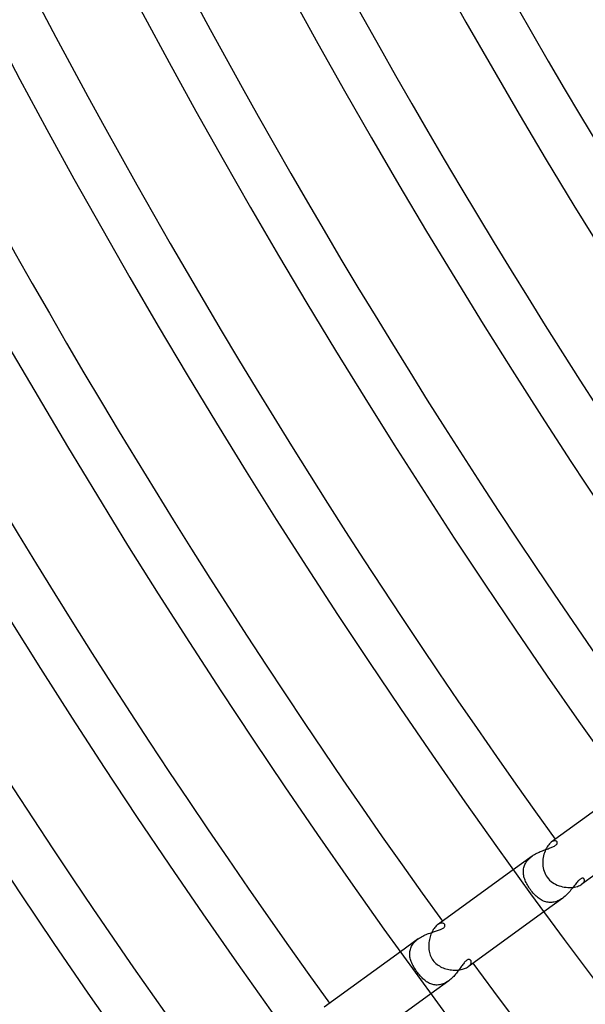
# Model space of a CAD drawing. Header units: millimetres. Extents: x -660 to 660, y -630 to 630.
# Tile 4 of 131: x -475 to -431, y -325 to -250. Entities that reach past the tile are written whole.
import ezdxf

# ---------------------------------------------------------------- set-up
doc = ezdxf.new("R2010")
doc.units = ezdxf.units.MM
doc.layers.add('HIDDEN', color=7, linetype='Continuous')
doc.layers.add('THICK', color=7, linetype='Continuous')

msp = doc.modelspace()

# ---------------------------------------------------------------- linework, layer by layer
at = {"layer": 'HIDDEN'}
for p, q in [((-434.6, -313.508), (-434.515, -313.478)), ((-434.515, -313.478), (-434.432, -313.448)), ((-434.432, -313.448), (-434.35, -313.42)), ((-434.35, -313.42), (-434.271, -313.392)), ((-434.271, -313.392), (-434.195, -313.364)), ((-434.195, -313.364), (-434.121, -313.336)), ((-434.121, -313.336), (-434.051, -313.308)), ((-434.031, -312.876), (-434.105, -312.924)), ((-434.051, -313.308), (-433.985, -313.28)), ((-433.96, -312.842), (-434.031, -312.876)), ((-433.985, -313.28), (-433.924, -313.251)), ((-433.893, -312.822), (-433.96, -312.842)), ((-433.924, -313.251), (-433.868, -313.222)), ((-433.832, -312.813), (-433.893, -312.822)), ((-433.868, -313.222), (-433.818, -313.192)), ((-433.777, -312.816), (-433.832, -312.813)), ((-433.818, -313.192), (-433.775, -313.162)), ((-433.73, -312.829), (-433.777, -312.816)), ((-433.775, -313.162), (-433.737, -313.131)), ((-433.737, -313.131), (-433.706, -313.101)), ((-433.692, -312.85), (-433.73, -312.829)), ((-433.706, -313.101), (-433.681, -313.07)), ((-433.664, -312.879), (-433.692, -312.85)), ((-433.681, -313.07), (-433.661, -313.039)), ((-433.651, -312.901), (-433.664, -312.879)), ((-433.661, -313.039), (-433.648, -313.009)), ((-433.642, -312.926), (-433.651, -312.901)), ((-433.648, -313.009), (-433.641, -312.98)), ((-433.639, -312.952), (-433.642, -312.926)), ((-433.641, -312.98), (-433.639, -312.952)), ((-435.572, -313.99), (-437.031, -315.049)), ((-435.93, -314.32), (-435.867, -314.248)), ((-435.867, -314.248), (-435.799, -314.179)), ((-435.799, -314.179), (-435.727, -314.113)), ((-435.727, -314.113), (-435.651, -314.049)), ((-435.651, -314.049), (-435.571, -313.988)), ((-435.571, -313.988), (-435.487, -313.93)), ((-435.487, -313.93), (-435.401, -313.876)), ((-435.401, -313.876), (-435.314, -313.825)), ((-435.314, -313.825), (-435.225, -313.776)), ((-435.225, -313.776), (-435.135, -313.731)), ((-435.135, -313.731), (-435.045, -313.688)), ((-435.045, -313.688), (-434.955, -313.648)), ((-434.955, -313.648), (-434.864, -313.61)), ((-434.864, -313.61), (-434.775, -313.574)), ((-434.775, -313.574), (-434.687, -313.54)), ((-434.687, -313.54), (-434.6, -313.508)), ((-436.248, -315.056), (-436.236, -314.969)), ((-436.236, -314.969), (-436.218, -314.883)), ((-436.218, -314.883), (-436.195, -314.798)), ((-436.195, -314.798), (-436.165, -314.714)), ((-436.165, -314.714), (-436.13, -314.632)), ((-436.13, -314.632), (-436.089, -314.551)), ((-436.089, -314.551), (-436.042, -314.472)), ((-436.042, -314.472), (-435.988, -314.395)), ((-435.988, -314.395), (-435.93, -314.32)), ((-436.255, -315.231), (-436.254, -315.143)), ((-436.25, -315.319), (-436.255, -315.231)), ((-436.254, -315.143), (-436.248, -315.056)), ((-436.24, -315.408), (-436.25, -315.319)), ((-436.225, -315.496), (-436.24, -315.408)), ((-436.206, -315.585), (-436.225, -315.496)), ((-436.181, -315.674), (-436.206, -315.585)), ((-436.152, -315.764), (-436.181, -315.674)), ((-436.119, -315.853), (-436.152, -315.764)), ((-431.862, -315.761), (-431.909, -315.795)), ((-431.818, -315.735), (-431.862, -315.761)), ((-431.778, -315.717), (-431.818, -315.735)), ((-431.741, -315.705), (-431.778, -315.717)), ((-431.708, -315.7), (-431.741, -315.705)), ((-431.678, -315.699), (-431.708, -315.7)), ((-431.652, -315.703), (-431.678, -315.699)), ((-431.629, -315.711), (-431.652, -315.703)), ((-431.608, -315.722), (-431.629, -315.711)), ((-431.59, -315.736), (-431.608, -315.722)), ((-431.575, -315.753), (-431.59, -315.736)), ((-431.558, -315.785), (-431.575, -315.753)), ((-436.082, -315.943), (-436.119, -315.853)), ((-436.041, -316.033), (-436.082, -315.943)), ((-435.995, -316.122), (-436.041, -316.033)), ((-435.947, -316.212), (-435.995, -316.122)), ((-435.894, -316.301), (-435.947, -316.212)), ((-435.838, -316.39), (-435.894, -316.301)), ((-435.78, -316.479), (-435.838, -316.39)), ((-435.717, -316.567), (-435.78, -316.479)), ((-432.52, -316.522), (-432.587, -316.605)), ((-432.455, -316.44), (-432.52, -316.522)), ((-432.393, -316.359), (-432.455, -316.44)), ((-432.333, -316.28), (-432.393, -316.359)), ((-432.274, -316.204), (-432.333, -316.28)), ((-432.217, -316.131), (-432.274, -316.204)), ((-432.162, -316.061), (-432.217, -316.131)), ((-432.109, -315.996), (-432.162, -316.061)), ((-432.057, -315.937), (-432.109, -315.996)), ((-432.006, -315.883), (-432.057, -315.937)), ((-431.957, -315.836), (-432.006, -315.883)), ((-431.909, -315.795), (-431.957, -315.836)), ((-431.754, -316.16), (-431.692, -316.11)), ((-431.692, -316.11), (-431.641, -316.058)), ((-431.641, -316.058), (-431.602, -316.007)), ((-431.602, -316.007), (-431.574, -315.957)), ((-431.574, -315.957), (-431.556, -315.909)), ((-431.549, -315.822), (-431.558, -315.785)), ((-431.556, -315.909), (-431.548, -315.863)), ((-431.548, -315.863), (-431.549, -315.822)), ((-435.646, -316.662), (-435.717, -316.567)), ((-435.572, -316.755), (-435.646, -316.662)), ((-435.497, -316.843), (-435.572, -316.755)), ((-435.421, -316.926), (-435.497, -316.843)), ((-435.345, -317.005), (-435.421, -316.926)), ((-435.269, -317.077), (-435.345, -317.005)), ((-435.192, -317.145), (-435.269, -317.077)), ((-435.116, -317.208), (-435.192, -317.145)), ((-435.038, -317.266), (-435.116, -317.208)), ((-434.958, -317.32), (-435.038, -317.266)), ((-433.221, -317.226), (-434.679, -318.285)), ((-433.311, -317.288), (-433.403, -317.345)), ((-433.221, -317.226), (-433.311, -317.288)), ((-433.132, -317.158), (-433.221, -317.226)), ((-433.046, -317.086), (-433.132, -317.158)), ((-432.962, -317.011), (-433.046, -317.086)), ((-432.881, -316.933), (-432.962, -317.011)), ((-432.804, -316.852), (-432.881, -316.933)), ((-432.729, -316.771), (-432.804, -316.852)), ((-432.657, -316.688), (-432.729, -316.771)), ((-432.587, -316.605), (-432.657, -316.688)), ((-434.877, -317.37), (-434.958, -317.32)), ((-434.794, -317.414), (-434.877, -317.37)), ((-434.709, -317.454), (-434.794, -317.414)), ((-434.623, -317.488), (-434.709, -317.454)), ((-434.535, -317.516), (-434.623, -317.488)), ((-434.445, -317.538), (-434.535, -317.516)), ((-434.354, -317.555), (-434.445, -317.538)), ((-434.262, -317.565), (-434.354, -317.555)), ((-434.168, -317.568), (-434.262, -317.565)), ((-434.073, -317.564), (-434.168, -317.568)), ((-433.977, -317.554), (-434.073, -317.564)), ((-433.881, -317.536), (-433.977, -317.554)), ((-433.784, -317.512), (-433.881, -317.536)), ((-433.688, -317.48), (-433.784, -317.512)), ((-433.592, -317.441), (-433.688, -317.48)), ((-433.497, -317.396), (-433.592, -317.441)), ((-433.403, -317.345), (-433.497, -317.396)), ((-442.797, -319.242), (-442.856, -319.282)), ((-442.74, -319.211), (-442.797, -319.242)), ((-442.684, -319.187), (-442.74, -319.211)), ((-442.63, -319.17), (-442.684, -319.187)), ((-442.58, -319.16), (-442.63, -319.17)), ((-442.532, -319.156), (-442.58, -319.16)), ((-442.487, -319.158), (-442.532, -319.156)), ((-442.446, -319.166), (-442.487, -319.158)), ((-442.474, -319.576), (-442.43, -319.546)), ((-442.41, -319.179), (-442.446, -319.166)), ((-442.43, -319.546), (-442.392, -319.515)), ((-442.378, -319.196), (-442.41, -319.179)), ((-442.392, -319.515), (-442.36, -319.484)), ((-442.35, -319.218), (-442.378, -319.196)), ((-442.36, -319.484), (-442.335, -319.451)), ((-442.328, -319.243), (-442.35, -319.218)), ((-442.335, -319.451), (-442.316, -319.419)), ((-442.313, -319.268), (-442.328, -319.243)), ((-442.316, -319.419), (-442.304, -319.386)), ((-442.303, -319.295), (-442.313, -319.268)), ((-442.304, -319.386), (-442.298, -319.355)), ((-442.298, -319.324), (-442.303, -319.295)), ((-442.298, -319.355), (-442.298, -319.324)), ((-444.355, -320.371), (-444.272, -320.313)), ((-444.272, -320.313), (-444.186, -320.259)), ((-444.186, -320.259), (-444.098, -320.208)), ((-444.098, -320.208), (-444.009, -320.16)), ((-444.009, -320.16), (-443.918, -320.115)), ((-443.918, -320.115), (-443.826, -320.073)), ((-443.826, -320.073), (-443.734, -320.033)), ((-443.734, -320.033), (-443.641, -319.996)), ((-443.641, -319.996), (-443.549, -319.962)), ((-443.549, -319.962), (-443.457, -319.929)), ((-443.457, -319.929), (-443.367, -319.899)), ((-443.367, -319.899), (-443.278, -319.87)), ((-443.278, -319.87), (-443.19, -319.842)), ((-443.19, -319.842), (-443.105, -319.816)), ((-443.105, -319.816), (-443.022, -319.79)), ((-443.022, -319.79), (-442.94, -319.764)), ((-442.94, -319.764), (-442.862, -319.739)), ((-442.862, -319.739), (-442.786, -319.714)), ((-442.786, -319.714), (-442.714, -319.688)), ((-442.714, -319.688), (-442.646, -319.661)), ((-442.646, -319.661), (-442.583, -319.634)), ((-442.583, -319.634), (-442.525, -319.605)), ((-442.525, -319.605), (-442.474, -319.576)), ((-444.355, -320.371), (-445.728, -321.368)), ((-444.935, -321.099), (-444.902, -321.017)), ((-444.902, -321.017), (-444.864, -320.936)), ((-444.864, -320.936), (-444.819, -320.858)), ((-444.819, -320.858), (-444.769, -320.781)), ((-444.769, -320.781), (-444.712, -320.706)), ((-444.712, -320.706), (-444.65, -320.633)), ((-444.65, -320.633), (-444.583, -320.563)), ((-444.583, -320.563), (-444.511, -320.496)), ((-444.511, -320.496), (-444.435, -320.432)), ((-444.435, -320.432), (-444.355, -320.371)), ((-445.009, -321.522), (-445.005, -321.436)), ((-445.006, -321.608), (-445.009, -321.522)), ((-444.999, -321.694), (-445.006, -321.608)), ((-445.005, -321.436), (-444.996, -321.351)), ((-444.987, -321.781), (-444.999, -321.694)), ((-444.996, -321.351), (-444.982, -321.266)), ((-444.97, -321.868), (-444.987, -321.781)), ((-444.982, -321.266), (-444.961, -321.182)), ((-444.961, -321.182), (-444.935, -321.099)), ((-444.948, -321.955), (-444.97, -321.868)), ((-444.921, -322.042), (-444.948, -321.955)), ((-444.891, -322.129), (-444.921, -322.042)), ((-444.856, -322.216), (-444.891, -322.129)), ((-444.818, -322.304), (-444.856, -322.216)), ((-444.775, -322.391), (-444.818, -322.304)), ((-444.729, -322.479), (-444.775, -322.391)), ((-444.68, -322.567), (-444.729, -322.479)), ((-444.627, -322.654), (-444.68, -322.567)), ((-441.07, -322.561), (-441.122, -322.636)), ((-441.018, -322.488), (-441.07, -322.561)), ((-440.968, -322.418), (-441.018, -322.488)), ((-440.92, -322.352), (-440.968, -322.418)), ((-440.872, -322.288), (-440.92, -322.352)), ((-440.825, -322.229), (-440.872, -322.288)), ((-440.779, -322.175), (-440.825, -322.229)), ((-440.734, -322.127), (-440.779, -322.175)), ((-440.69, -322.084), (-440.734, -322.127)), ((-440.647, -322.048), (-440.69, -322.084)), ((-440.606, -322.018), (-440.647, -322.048)), ((-440.565, -321.994), (-440.606, -322.018)), ((-440.525, -321.976), (-440.565, -321.994)), ((-440.488, -321.965), (-440.525, -321.976)), ((-440.505, -322.518), (-440.449, -322.473)), ((-440.453, -321.961), (-440.488, -321.965)), ((-440.421, -321.961), (-440.453, -321.961)), ((-440.449, -322.473), (-440.401, -322.428)), ((-440.392, -321.967), (-440.421, -321.961)), ((-440.401, -322.428), (-440.361, -322.382)), ((-440.366, -321.977), (-440.392, -321.967)), ((-440.342, -321.991), (-440.366, -321.977)), ((-440.361, -322.382), (-440.328, -322.337)), ((-440.322, -322.008), (-440.342, -321.991)), ((-440.328, -322.337), (-440.303, -322.291)), ((-440.305, -322.028), (-440.322, -322.008)), ((-440.288, -322.056), (-440.305, -322.028)), ((-440.303, -322.291), (-440.285, -322.247)), ((-440.276, -322.089), (-440.288, -322.056)), ((-440.285, -322.247), (-440.273, -322.204)), ((-440.269, -322.125), (-440.276, -322.089)), ((-440.273, -322.204), (-440.268, -322.163)), ((-440.268, -322.163), (-440.269, -322.125)), ((-444.572, -322.741), (-444.627, -322.654)), ((-444.514, -322.828), (-444.572, -322.741)), ((-444.453, -322.914), (-444.514, -322.828)), ((-444.392, -322.996), (-444.453, -322.914)), ((-444.328, -323.077), (-444.392, -322.996)), ((-444.264, -323.155), (-444.328, -323.077)), ((-444.198, -323.231), (-444.264, -323.155)), ((-444.131, -323.305), (-444.198, -323.231)), ((-444.062, -323.375), (-444.131, -323.305)), ((-441.69, -323.337), (-441.765, -323.409)), ((-441.618, -323.262), (-441.69, -323.337)), ((-441.548, -323.185), (-441.618, -323.262)), ((-441.48, -323.107), (-441.548, -323.185)), ((-441.415, -323.028), (-441.48, -323.107)), ((-441.352, -322.948), (-441.415, -323.028)), ((-441.292, -322.869), (-441.352, -322.948)), ((-441.233, -322.79), (-441.292, -322.869)), ((-441.177, -322.712), (-441.233, -322.79)), ((-441.122, -322.636), (-441.177, -322.712)), ((-443.993, -323.442), (-444.062, -323.375)), ((-443.922, -323.506), (-443.993, -323.442)), ((-443.851, -323.566), (-443.922, -323.506)), ((-443.778, -323.622), (-443.851, -323.566)), ((-443.704, -323.674), (-443.778, -323.622)), ((-443.628, -323.722), (-443.704, -323.674)), ((-443.551, -323.766), (-443.628, -323.722)), ((-443.473, -323.805), (-443.551, -323.766)), ((-443.393, -323.839), (-443.473, -323.805)), ((-443.312, -323.869), (-443.393, -323.839)), ((-442.004, -323.607), (-443.376, -324.604)), ((-443.229, -323.893), (-443.312, -323.869)), ((-443.145, -323.912), (-443.229, -323.893)), ((-443.06, -323.925), (-443.145, -323.912)), ((-442.973, -323.932), (-443.06, -323.925)), ((-442.886, -323.933), (-442.973, -323.932)), ((-442.798, -323.928), (-442.886, -323.933)), ((-442.709, -323.917), (-442.798, -323.928)), ((-442.619, -323.9), (-442.709, -323.917)), ((-442.529, -323.876), (-442.619, -323.9)), ((-442.439, -323.845), (-442.529, -323.876)), ((-442.35, -323.809), (-442.439, -323.845)), ((-442.262, -323.767), (-442.35, -323.809)), ((-442.174, -323.719), (-442.262, -323.767)), ((-442.088, -323.665), (-442.174, -323.719)), ((-442.004, -323.607), (-442.088, -323.665)), ((-441.922, -323.544), (-442.004, -323.607)), ((-441.842, -323.478), (-441.922, -323.544)), ((-441.765, -323.409), (-441.842, -323.478))]:
    msp.add_line(p, q, dxfattribs=at)
at = {"layer": 'THICK'}
for p, q in [((-428.334, -308.73), (-434.106, -312.924)), ((-425.982, -311.966), (-431.755, -316.16)), ((-434.538, -313.495), (-434.587, -313.609)), ((-434.485, -313.388), (-434.538, -313.495)), ((-434.427, -313.287), (-434.485, -313.388)), ((-434.366, -313.195), (-434.427, -313.287)), ((-434.302, -313.113), (-434.366, -313.195)), ((-434.237, -313.04), (-434.302, -313.113)), ((-434.171, -312.976), (-434.237, -313.04)), ((-434.105, -312.924), (-434.171, -312.976)), ((-434.742, -314.24), (-434.753, -314.372)), ((-434.724, -314.108), (-434.742, -314.24)), ((-434.699, -313.978), (-434.724, -314.108)), ((-434.667, -313.851), (-434.699, -313.978)), ((-434.63, -313.728), (-434.667, -313.851)), ((-434.587, -313.609), (-434.63, -313.728)), ((-434.753, -314.372), (-434.757, -314.506)), ((-434.757, -314.506), (-434.753, -314.639)), ((-434.753, -314.639), (-434.742, -314.771)), ((-434.742, -314.771), (-434.722, -314.902)), ((-434.722, -314.902), (-434.694, -315.032)), ((-437.031, -315.049), (-442.856, -319.282)), ((-434.694, -315.032), (-434.657, -315.159)), ((-434.657, -315.159), (-434.611, -315.283)), ((-434.611, -315.283), (-434.556, -315.402)), ((-434.556, -315.402), (-434.493, -315.517)), ((-434.493, -315.517), (-434.421, -315.625)), ((-434.421, -315.625), (-434.33, -315.739)), ((-434.33, -315.739), (-434.231, -315.843)), ((-434.231, -315.843), (-434.124, -315.938)), ((-434.124, -315.938), (-434.01, -316.023)), ((-434.01, -316.023), (-433.891, -316.099)), ((-433.891, -316.099), (-433.767, -316.166)), ((-433.767, -316.166), (-433.639, -316.225)), ((-433.639, -316.225), (-433.507, -316.275)), ((-433.507, -316.275), (-433.373, -316.317)), ((-433.373, -316.317), (-433.238, -316.351)), ((-433.238, -316.351), (-433.101, -316.377)), ((-433.101, -316.377), (-432.965, -316.396)), ((-432.965, -316.396), (-432.83, -316.407)), ((-432.83, -316.407), (-432.696, -316.41)), ((-432.696, -316.41), (-432.566, -316.407)), ((-432.566, -316.407), (-432.439, -316.396)), ((-432.439, -316.396), (-432.317, -316.378)), ((-432.317, -316.378), (-432.202, -316.354)), ((-432.202, -316.354), (-432.094, -316.324)), ((-432.094, -316.324), (-431.995, -316.289)), ((-431.995, -316.289), (-431.904, -316.249)), ((-431.904, -316.249), (-431.824, -316.206)), ((-431.824, -316.206), (-431.754, -316.16)), ((-434.679, -318.285), (-440.505, -322.518)), ((-443.083, -319.503), (-443.137, -319.575)), ((-443.027, -319.437), (-443.083, -319.503)), ((-442.97, -319.379), (-443.027, -319.437)), ((-442.913, -319.327), (-442.97, -319.379)), ((-442.856, -319.282), (-442.913, -319.327)), ((-443.469, -320.323), (-443.493, -320.431)), ((-443.441, -320.218), (-443.469, -320.323)), ((-443.408, -320.115), (-443.441, -320.218)), ((-443.371, -320.015), (-443.408, -320.115)), ((-443.331, -319.918), (-443.371, -320.015)), ((-443.287, -319.825), (-443.331, -319.918)), ((-443.24, -319.737), (-443.287, -319.825)), ((-443.19, -319.654), (-443.24, -319.737)), ((-443.137, -319.575), (-443.19, -319.654)), ((-443.538, -320.759), (-443.543, -320.87)), ((-443.543, -320.87), (-443.543, -320.981)), ((-443.543, -320.981), (-443.538, -321.092)), ((-443.528, -320.649), (-443.538, -320.759)), ((-443.513, -320.539), (-443.528, -320.649)), ((-443.493, -320.431), (-443.513, -320.539)), ((-445.728, -321.368), (-451.609, -325.641)), ((-443.538, -321.092), (-443.527, -321.202)), ((-443.527, -321.202), (-443.511, -321.312)), ((-443.511, -321.312), (-443.488, -321.42)), ((-443.488, -321.42), (-443.46, -321.526)), ((-443.46, -321.526), (-443.425, -321.63)), ((-443.425, -321.63), (-443.383, -321.732)), ((-443.383, -321.732), (-443.335, -321.83)), ((-443.335, -321.83), (-443.28, -321.926)), ((-443.28, -321.926), (-443.218, -322.017)), ((-443.218, -322.017), (-443.149, -322.106)), ((-443.149, -322.106), (-443.073, -322.189)), ((-443.073, -322.189), (-442.993, -322.266)), ((-442.993, -322.266), (-442.907, -322.338)), ((-442.907, -322.338), (-442.817, -322.404)), ((-442.817, -322.404), (-442.724, -322.464)), ((-442.724, -322.464), (-442.627, -322.519)), ((-442.627, -322.519), (-442.527, -322.568)), ((-442.527, -322.568), (-442.425, -322.612)), ((-440.702, -322.63), (-440.63, -322.595)), ((-440.63, -322.595), (-440.564, -322.557)), ((-440.564, -322.557), (-440.505, -322.518)), ((-442.425, -322.612), (-442.32, -322.651)), ((-442.32, -322.651), (-442.214, -322.685)), ((-442.214, -322.685), (-442.106, -322.713)), ((-442.106, -322.713), (-441.998, -322.737)), ((-441.998, -322.737), (-441.889, -322.756)), ((-441.889, -322.756), (-441.779, -322.77)), ((-441.779, -322.77), (-441.67, -322.78)), ((-441.67, -322.78), (-441.562, -322.785)), ((-441.562, -322.785), (-441.455, -322.785)), ((-441.455, -322.785), (-441.349, -322.78)), ((-441.349, -322.78), (-441.245, -322.771)), ((-441.245, -322.771), (-441.144, -322.758)), ((-441.144, -322.758), (-441.047, -322.74)), ((-441.047, -322.74), (-440.954, -322.718)), ((-440.954, -322.718), (-440.865, -322.693)), ((-440.865, -322.693), (-440.781, -322.663)), ((-440.781, -322.663), (-440.702, -322.63)), ((-443.376, -324.604), (-449.257, -328.877))]:
    msp.add_line(p, q, dxfattribs=at)
for radius, start, end in [(592.5, 179.99998, 0), (581.75, 179.99998, 0), (571, 179.99998, 0), (560.25, 179.99998, 0), (549.5, 179.99998, 0), (538.75, 179.99998, 0), (528, 179.99998, 0), (517.25, 179.99998, 0), (506.5, 179.99998, 0), (495.75, 179.99998, 0), (485, 179.99998, 0), (474.25, 179.99998, 0), (463.5, 179.99998, 0), (452.75, 179.99998, 0), (442, 179.99998, 0), (577.75, 180.198338, 215.801649), (567, 180.20212, 215.79792), (556.25, 180.20602, 215.79397), (545.5, 180.21008, 215.78996), (534.75, 180.21427, 215.78572), (524, 180.21868, 215.78131), (513.25, 180.22326, 215.77673), (502.5, 180.22802, 215.77197), (491.75, 180.233, 215.76699), (481, 180.23822, 215.76177), (470.25, 180.24366, 215.75633), (459.5, 180.24939, 215.7506), (448.75, 180.25483, 215.74516), (438, 180.26159, 215.73839), (545.5, 216.21005, 251.78993)]:
    msp.add_arc((0, 0), radius, start, end, dxfattribs=at)

doc.saveas('drawing.dxf')
